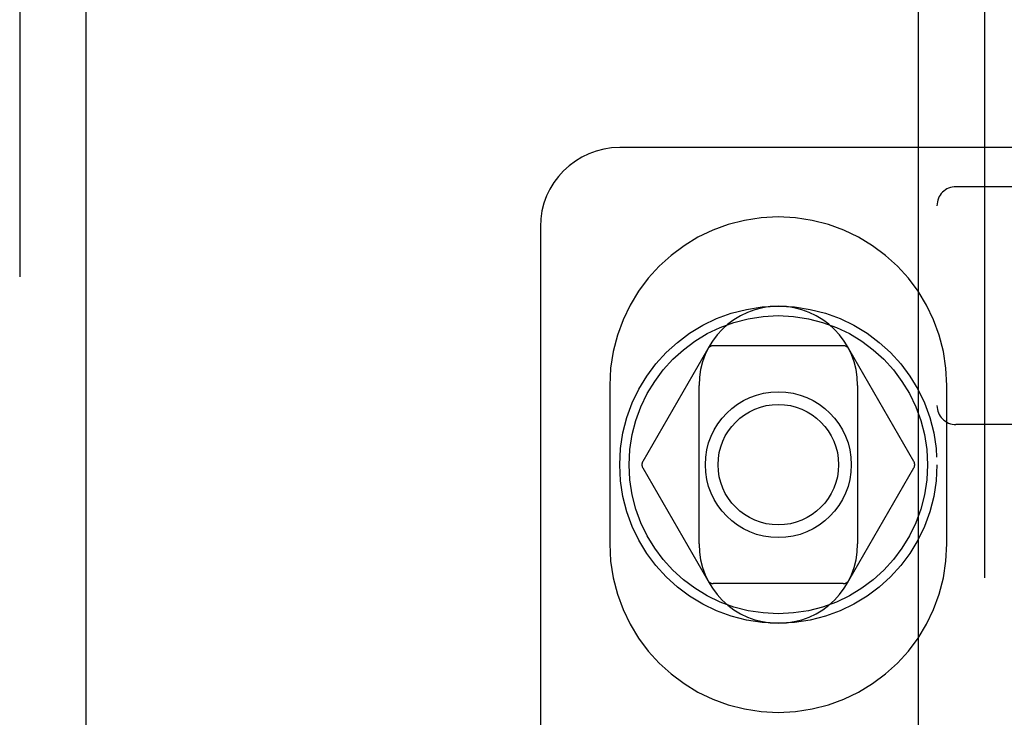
# Model space of a CAD drawing. Header units: inches. Extents: x 0 to 283, y 0 to 183.
# Tile 58 of 79: x 88.53 to 90.09, y 102.36 to 103.46. Entities that reach past the tile are written whole.
import ezdxf

# ---------------------------------------------------------------- set-up
doc = ezdxf.new("R2010")
doc.units = ezdxf.units.IN
doc.header["$LTSCALE"] = 15.583333
doc.header["$MEASUREMENT"] = 0
doc.linetypes.add('HIDDEN', pattern=[0.2, 0.1, -0.1])
for name, color, linetype in [('DEFAULT_2', 8, 'HIDDEN'), ('MAIN_DOOR_ASSEMBLY', 7, 'CONTINUOUS'), ('SECONDARY_DOOR_ASSEMBLY', 7, 'CONTINUOUS')]:
    doc.layers.add(name, color=color, linetype=linetype)

msp = doc.modelspace()

# ---------------------------------------------------------------- linework, layer by layer
at = {"layer": 'DEFAULT_2', "color": 8, "linetype": 'HIDDEN'}
for p, q in [((90.979, 103.2633), (89.479, 103.2633)), ((90.449, 103.2016), (90.009, 103.2016)), ((89.979, 97.6711), (89.979, 103.1716)), ((89.354, 103.1383), (89.354, 98.1383)), ((89.6178, 102.9458), (89.5153, 102.7683)), ((89.8314, 102.9508), (89.6265, 102.9508)), ((89.9426, 102.7683), (89.8401, 102.9458)), ((89.4633, 102.8883), (89.4633, 102.6383)), ((89.604, 102.6383), (89.604, 102.8883)), ((89.854, 102.8883), (89.854, 102.6383)), ((89.9946, 102.6383), (89.9946, 102.8883)), ((90.449, 102.8266), (90.009, 102.8266)), ((89.5153, 102.7583), (89.6178, 102.5808)), ((89.8401, 102.5808), (89.9426, 102.7583)), ((89.8314, 102.5758), (89.6265, 102.5758))]:
    msp.add_line(p, q, dxfattribs=at)
for radius in [0.25, 0.235, 0.115, 0.095]:
    msp.add_circle((89.729, 102.7633), radius, dxfattribs=at)
for centre, radius, start, end in [((89.479, 103.1383), 0.125, 90, 180), ((90.009, 103.1716), 0.03, 90, 180), ((89.729, 102.8883), 0.2656, 0, 180), ((89.729, 102.8883), 0.125, 0, 180), ((89.6265, 102.9408), 0.01, 90.0034, 149.9992), ((89.8314, 102.9408), 0.01, 30.0031, 89.9988), ((90.009, 102.8566), 0.03, 180, 270), ((89.524, 102.7633), 0.01, 150.0037, 209.9986), ((89.9339, 102.7633), 0.01, 330.0037, 29.9986), ((89.729, 102.6383), 0.2656, 180, 360), ((89.729, 102.6383), 0.125, 180, 360), ((89.6265, 102.5858), 0.01, 210.0031, 269.9988), ((89.8314, 102.5858), 0.01, 270.0034, 329.9992)]:
    msp.add_arc(centre, radius, start, end, dxfattribs=at)
at = {"layer": 'MAIN_DOOR_ASSEMBLY', "color": 8, "linetype": 'HIDDEN'}
msp.add_line((90.054, 110.3766), (90.054, 90.8999), dxfattribs=at)
at = {"layer": 'MAIN_DOOR_ASSEMBLY', "color": 3, "linetype": 'Continuous'}
msp.add_line((89.95, 91.0549), (89.95, 110.2216), dxfattribs=at)
at = {"layer": 'SECONDARY_DOOR_ASSEMBLY', "color": 8, "linetype": 'HIDDEN'}
msp.add_line((88.5335, 135.7843), (88.5335, 65.4923), dxfattribs=at)
at = {"layer": 'SECONDARY_DOOR_ASSEMBLY', "color": 3, "linetype": 'Continuous'}
msp.add_line((88.6375, 135.7843), (88.6375, 65.4923), dxfattribs=at)

doc.saveas('drawing.dxf')
